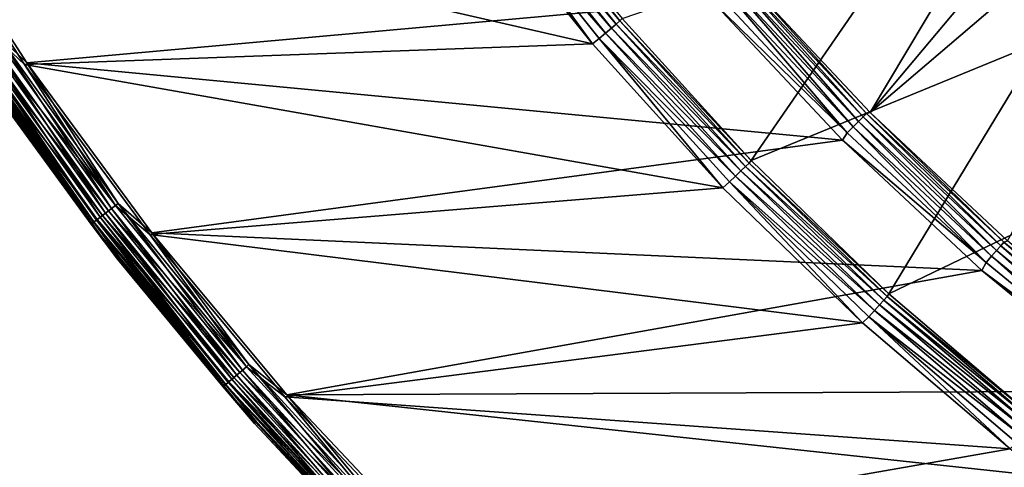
# Model space of a CAD drawing. Header units: millimetres. Extents: x -43.6 to 43.6, y -43.6 to 43.6.
# Tile 3 of 256: x -35.5 to -23.4, y -29.4 to -23.9. Entities that reach past the tile are written whole.
import ezdxf

# ---------------------------------------------------------------- set-up
doc = ezdxf.new("R2010")
doc.units = ezdxf.units.MM
doc.header["$LTSCALE"] = 52.148148
for name, color, linetype in [('151', 7, 'CONTINUOUS'), ('152', 7, 'CONTINUOUS'), ('154', 7, 'CONTINUOUS'), ('156', 7, 'CONTINUOUS'), ('176', 7, 'CONTINUOUS'), ('179', 7, 'CONTINUOUS'), ('207', 7, 'CONTINUOUS'), ('209', 7, 'CONTINUOUS'), ('211', 7, 'CONTINUOUS'), ('213', 7, 'CONTINUOUS')]:
    doc.layers.add(name, color=color, linetype=linetype)

msp = doc.modelspace()

# ---------------------------------------------------------------- linework, layer by layer
at = {"layer": '151', "linetype": 'Continuous'}
for points in [[(-28.07, -23.891, 23.93), (-24.413, -22.638, 10.719), (-26.482, -25.639, 23.93), (-28.07, -23.891, 23.93)], [(-24.413, -22.638, 10.719), (-22.898, -24.169, 10.719), (-26.482, -25.639, 23.93), (-24.413, -22.638, 10.719)], [(-26.482, -25.639, 23.93), (-22.898, -24.169, 10.719), (-24.786, -27.282, 23.93), (-26.482, -25.639, 23.93)], [(-22.898, -24.169, 10.719), (-21.287, -25.599, 10.719), (-24.786, -27.282, 23.93), (-22.898, -24.169, 10.719)], [(-24.786, -27.282, 23.93), (-21.287, -25.599, 10.719), (-22.988, -28.814, 23.93), (-24.786, -27.282, 23.93)]]:
    msp.add_3dface(points, dxfattribs=at)
at = {"layer": '152', "color": 2, "linetype": 'Continuous'}
for points in [[(-36.813, -22.254, 26.3), (-35.403, -24.436, 26.3), (-26.961, -23.679, 26.3), (-36.813, -22.254, 26.3)], [(-26.961, -23.679, 26.3), (-35.403, -24.436, 26.3), (-25.355, -25.391, 26.3), (-26.961, -23.679, 26.3)], [(-35.403, -24.436, 26.3), (-33.863, -26.529, 26.3), (-25.355, -25.391, 26.3), (-35.403, -24.436, 26.3)], [(-25.355, -25.391, 26.3), (-33.863, -26.529, 26.3), (-23.641, -26.994, 26.3), (-25.355, -25.391, 26.3)], [(-33.863, -26.529, 26.3), (-32.199, -28.525, 26.3), (-23.641, -26.994, 26.3), (-33.863, -26.529, 26.3)], [(-23.641, -26.994, 26.3), (-32.199, -28.525, 26.3), (-21.825, -28.482, 26.3), (-23.641, -26.994, 26.3)], [(-21.825, -28.482, 26.3), (-32.199, -28.525, 26.3), (-19.916, -29.848, 26.3), (-21.825, -28.482, 26.3)], [(-32.199, -28.525, 26.3), (-30.418, -30.418, 26.3), (-19.916, -29.848, 26.3), (-32.199, -28.525, 26.3)]]:
    msp.add_3dface(points, dxfattribs=at)
at = {"layer": '154', "color": 2, "linetype": 'Continuous'}
for points in [[(-26.598, -23.361, 25.93), (-25.014, -25.049, 25.93), (-21.629, -19.377, 2.37), (-26.598, -23.361, 25.93)], [(-21.629, -19.377, 2.37), (-25.014, -25.049, 25.93), (-20.908, -20.153, 2.37), (-21.629, -19.377, 2.37)], [(-20.908, -20.153, 2.37), (-25.014, -25.049, 25.93), (-20.159, -20.903, 2.37), (-20.908, -20.153, 2.37)], [(-25.014, -25.049, 25.93), (-23.323, -26.631, 25.93), (-20.159, -20.903, 2.37), (-25.014, -25.049, 25.93)]]:
    msp.add_3dface(points, dxfattribs=at)
at = {"layer": '156', "color": 1, "linetype": 'Continuous'}
for points in [[(-29.929, -22.333, 24.3), (-28.437, -24.204, 24.3), (-36.843, -22.272, 24.3), (-29.929, -22.333, 24.3)], [(-36.843, -22.272, 24.3), (-28.437, -24.204, 24.3), (-35.431, -24.456, 24.3), (-36.843, -22.272, 24.3)], [(-28.437, -24.204, 24.3), (-26.829, -25.975, 24.3), (-35.431, -24.456, 24.3), (-28.437, -24.204, 24.3)], [(-35.431, -24.456, 24.3), (-26.829, -25.975, 24.3), (-33.89, -26.551, 24.3), (-35.431, -24.456, 24.3)], [(-26.829, -25.975, 24.3), (-25.111, -27.64, 24.3), (-33.89, -26.551, 24.3), (-26.829, -25.975, 24.3)], [(-33.89, -26.551, 24.3), (-25.111, -27.64, 24.3), (-32.225, -28.549, 24.3), (-33.89, -26.551, 24.3)], [(-25.111, -27.64, 24.3), (-23.289, -29.191, 24.3), (-32.225, -28.549, 24.3), (-25.111, -27.64, 24.3)], [(-32.225, -28.549, 24.3), (-23.289, -29.191, 24.3), (-30.443, -30.442, 24.3), (-32.225, -28.549, 24.3)], [(-23.289, -29.191, 24.3), (-21.372, -30.623, 24.3), (-30.443, -30.442, 24.3), (-23.289, -29.191, 24.3)]]:
    msp.add_3dface(points, dxfattribs=at)
at = {"layer": '176', "linetype": 'Continuous'}
for points in [[(-22.898, -24.169, 10.719), (-24.413, -22.638, 10.719), (-23.716, -22.093, -14.517), (-22.898, -24.169, 10.719)], [(-22.232, -23.586, -14.517), (-22.898, -24.169, 10.719), (-23.716, -22.093, -14.517), (-22.232, -23.586, -14.517)]]:
    msp.add_3dface(points, dxfattribs=at)
at = {"layer": '179', "color": 2, "linetype": 'Continuous'}
for points in [[(-35.842, -24.74, 24.817), (-34.283, -26.859, 24.817), (-35.814, -24.72, 25.817), (-35.842, -24.74, 24.817)], [(-35.814, -24.72, 25.817), (-34.283, -26.859, 24.817), (-34.256, -26.838, 25.817), (-35.814, -24.72, 25.817)], [(-34.283, -26.859, 24.817), (-32.599, -28.88, 24.817), (-34.256, -26.838, 25.817), (-34.283, -26.859, 24.817)], [(-34.256, -26.838, 25.817), (-32.599, -28.88, 24.817), (-32.573, -28.857, 25.817), (-34.256, -26.838, 25.817)], [(-32.599, -28.88, 24.817), (-30.796, -30.796, 24.817), (-32.573, -28.857, 25.817), (-32.599, -28.88, 24.817)], [(-32.573, -28.857, 25.817), (-30.796, -30.796, 24.817), (-30.771, -30.771, 25.817), (-32.573, -28.857, 25.817)]]:
    msp.add_3dface(points, dxfattribs=at)
at = {"layer": '207', "linetype": 'Continuous'}
for points in [[(-29.572, -22.07, 24.032), (-28.097, -23.919, 24.032), (-29.621, -22.106, 24.122), (-29.572, -22.07, 24.032)], [(-29.572, -22.07, 24.032), (-28.07, -23.891, 23.93), (-28.097, -23.919, 24.032), (-29.572, -22.07, 24.032)], [(-29.684, -22.153, 24.197), (-28.203, -24.01, 24.197), (-29.758, -22.209, 24.253), (-29.684, -22.153, 24.197)], [(-29.621, -22.106, 24.122), (-28.143, -23.959, 24.122), (-29.684, -22.153, 24.197), (-29.621, -22.106, 24.122)], [(-29.684, -22.153, 24.197), (-28.143, -23.959, 24.122), (-28.203, -24.01, 24.197), (-29.684, -22.153, 24.197)], [(-29.621, -22.106, 24.122), (-28.097, -23.919, 24.032), (-28.143, -23.959, 24.122), (-29.621, -22.106, 24.122)], [(-28.437, -24.204, 24.3), (-29.929, -22.333, 24.3), (-29.841, -22.271, 24.288), (-28.437, -24.204, 24.3)], [(-29.758, -22.209, 24.253), (-28.274, -24.07, 24.253), (-29.841, -22.271, 24.288), (-29.758, -22.209, 24.253)], [(-28.437, -24.204, 24.3), (-29.841, -22.271, 24.288), (-28.353, -24.137, 24.288), (-28.437, -24.204, 24.3)], [(-29.841, -22.271, 24.288), (-28.274, -24.07, 24.253), (-28.353, -24.137, 24.288), (-29.841, -22.271, 24.288)], [(-29.758, -22.209, 24.253), (-28.203, -24.01, 24.197), (-28.274, -24.07, 24.253), (-29.758, -22.209, 24.253)], [(-28.07, -23.891, 23.93), (-26.482, -25.639, 23.93), (-28.097, -23.919, 24.032), (-28.07, -23.891, 23.93)], [(-28.203, -24.01, 24.197), (-26.607, -25.767, 24.197), (-28.274, -24.07, 24.253), (-28.203, -24.01, 24.197)], [(-28.143, -23.959, 24.122), (-26.55, -25.713, 24.122), (-28.203, -24.01, 24.197), (-28.143, -23.959, 24.122)], [(-28.203, -24.01, 24.197), (-26.55, -25.713, 24.122), (-26.607, -25.767, 24.197), (-28.203, -24.01, 24.197)], [(-28.097, -23.919, 24.032), (-26.507, -25.671, 24.032), (-28.143, -23.959, 24.122), (-28.097, -23.919, 24.032)], [(-28.143, -23.959, 24.122), (-26.507, -25.671, 24.032), (-26.55, -25.713, 24.122), (-28.143, -23.959, 24.122)], [(-28.097, -23.919, 24.032), (-26.482, -25.639, 23.93), (-26.507, -25.671, 24.032), (-28.097, -23.919, 24.032)], [(-28.274, -24.07, 24.253), (-26.674, -25.832, 24.253), (-28.353, -24.137, 24.288), (-28.274, -24.07, 24.253)], [(-28.274, -24.07, 24.253), (-26.607, -25.767, 24.197), (-26.674, -25.832, 24.253), (-28.274, -24.07, 24.253)], [(-26.829, -25.975, 24.3), (-28.437, -24.204, 24.3), (-28.353, -24.137, 24.288), (-26.829, -25.975, 24.3)], [(-26.829, -25.975, 24.3), (-28.353, -24.137, 24.288), (-26.748, -25.904, 24.288), (-26.829, -25.975, 24.3)], [(-28.353, -24.137, 24.288), (-26.674, -25.832, 24.253), (-26.748, -25.904, 24.288), (-28.353, -24.137, 24.288)], [(-26.507, -25.671, 24.032), (-24.808, -27.316, 24.032), (-26.55, -25.713, 24.122), (-26.507, -25.671, 24.032)], [(-26.482, -25.639, 23.93), (-24.786, -27.282, 23.93), (-26.507, -25.671, 24.032), (-26.482, -25.639, 23.93)], [(-26.507, -25.671, 24.032), (-24.786, -27.282, 23.93), (-24.808, -27.316, 24.032), (-26.507, -25.671, 24.032)], [(-26.607, -25.767, 24.197), (-24.901, -27.419, 24.197), (-26.674, -25.832, 24.253), (-26.607, -25.767, 24.197)], [(-26.55, -25.713, 24.122), (-24.848, -27.361, 24.122), (-26.607, -25.767, 24.197), (-26.55, -25.713, 24.122)], [(-26.607, -25.767, 24.197), (-24.848, -27.361, 24.122), (-24.901, -27.419, 24.197), (-26.607, -25.767, 24.197)], [(-26.55, -25.713, 24.122), (-24.808, -27.316, 24.032), (-24.848, -27.361, 24.122), (-26.55, -25.713, 24.122)], [(-25.111, -27.64, 24.3), (-26.829, -25.975, 24.3), (-26.748, -25.904, 24.288), (-25.111, -27.64, 24.3)], [(-26.674, -25.832, 24.253), (-24.964, -27.488, 24.253), (-26.748, -25.904, 24.288), (-26.674, -25.832, 24.253)], [(-25.111, -27.64, 24.3), (-26.748, -25.904, 24.288), (-25.033, -27.564, 24.288), (-25.111, -27.64, 24.3)], [(-26.748, -25.904, 24.288), (-24.964, -27.488, 24.253), (-25.033, -27.564, 24.288), (-26.748, -25.904, 24.288)], [(-26.674, -25.832, 24.253), (-24.901, -27.419, 24.197), (-24.964, -27.488, 24.253), (-26.674, -25.832, 24.253)], [(-24.786, -27.282, 23.93), (-22.988, -28.814, 23.93), (-24.808, -27.316, 24.032), (-24.786, -27.282, 23.93)], [(-24.848, -27.361, 24.122), (-23.044, -28.897, 24.122), (-24.901, -27.419, 24.197), (-24.848, -27.361, 24.122)], [(-24.808, -27.316, 24.032), (-23.007, -28.849, 24.032), (-24.848, -27.361, 24.122), (-24.808, -27.316, 24.032)], [(-24.848, -27.361, 24.122), (-23.007, -28.849, 24.032), (-23.044, -28.897, 24.122), (-24.848, -27.361, 24.122)], [(-24.808, -27.316, 24.032), (-22.988, -28.814, 23.93), (-23.007, -28.849, 24.032), (-24.808, -27.316, 24.032)], [(-24.964, -27.488, 24.253), (-23.152, -29.031, 24.253), (-25.033, -27.564, 24.288), (-24.964, -27.488, 24.253)], [(-24.901, -27.419, 24.197), (-23.093, -28.958, 24.197), (-24.964, -27.488, 24.253), (-24.901, -27.419, 24.197)], [(-24.964, -27.488, 24.253), (-23.093, -28.958, 24.197), (-23.152, -29.031, 24.253), (-24.964, -27.488, 24.253)], [(-24.901, -27.419, 24.197), (-23.044, -28.897, 24.122), (-23.093, -28.958, 24.197), (-24.901, -27.419, 24.197)], [(-23.289, -29.191, 24.3), (-25.111, -27.64, 24.3), (-25.033, -27.564, 24.288), (-23.289, -29.191, 24.3)], [(-23.289, -29.191, 24.3), (-25.033, -27.564, 24.288), (-23.216, -29.112, 24.288), (-23.289, -29.191, 24.3)], [(-25.033, -27.564, 24.288), (-23.152, -29.031, 24.253), (-23.216, -29.112, 24.288), (-25.033, -27.564, 24.288)]]:
    msp.add_3dface(points, dxfattribs=at)
at = {"layer": '209', "color": 2, "linetype": 'Continuous'}
for points in [[(-36.843, -22.272, 24.3), (-35.431, -24.456, 24.3), (-35.802, -24.114, 24.313), (-36.843, -22.272, 24.3)], [(-35.802, -24.114, 24.313), (-34.311, -26.193, 24.313), (-35.891, -24.175, 24.352), (-35.802, -24.114, 24.313)], [(-35.802, -24.114, 24.313), (-35.431, -24.456, 24.3), (-34.311, -26.193, 24.313), (-35.802, -24.114, 24.313)], [(-35.971, -24.228, 24.414), (-34.473, -26.317, 24.414), (-36.037, -24.273, 24.496), (-35.971, -24.228, 24.414)], [(-35.891, -24.175, 24.352), (-34.396, -26.258, 24.352), (-35.971, -24.228, 24.414), (-35.891, -24.175, 24.352)], [(-35.971, -24.228, 24.414), (-34.396, -26.258, 24.352), (-34.473, -26.317, 24.414), (-35.971, -24.228, 24.414)], [(-35.891, -24.175, 24.352), (-34.311, -26.193, 24.313), (-34.396, -26.258, 24.352), (-35.891, -24.175, 24.352)], [(-36.086, -24.306, 24.595), (-34.583, -26.401, 24.595), (-36.115, -24.325, 24.704), (-36.086, -24.306, 24.595)], [(-35.842, -24.74, 24.817), (-36.115, -24.325, 24.704), (-34.61, -26.422, 24.704), (-35.842, -24.74, 24.817)], [(-36.115, -24.325, 24.704), (-34.583, -26.401, 24.595), (-34.61, -26.422, 24.704), (-36.115, -24.325, 24.704)], [(-36.037, -24.273, 24.496), (-34.536, -26.365, 24.496), (-36.086, -24.306, 24.595), (-36.037, -24.273, 24.496)], [(-36.086, -24.306, 24.595), (-34.536, -26.365, 24.496), (-34.583, -26.401, 24.595), (-36.086, -24.306, 24.595)], [(-36.037, -24.273, 24.496), (-34.473, -26.317, 24.414), (-34.536, -26.365, 24.496), (-36.037, -24.273, 24.496)], [(-35.431, -24.456, 24.3), (-33.89, -26.551, 24.3), (-34.311, -26.193, 24.313), (-35.431, -24.456, 24.3)], [(-34.283, -26.859, 24.817), (-35.842, -24.74, 24.817), (-34.61, -26.422, 24.704), (-34.283, -26.859, 24.817)], [(-34.311, -26.193, 24.313), (-32.699, -28.18, 24.313), (-34.396, -26.258, 24.352), (-34.311, -26.193, 24.313)], [(-34.311, -26.193, 24.313), (-33.89, -26.551, 24.3), (-32.699, -28.18, 24.313), (-34.311, -26.193, 24.313)], [(-34.473, -26.317, 24.414), (-32.853, -28.313, 24.414), (-34.536, -26.365, 24.496), (-34.473, -26.317, 24.414)], [(-34.396, -26.258, 24.352), (-32.78, -28.25, 24.352), (-34.473, -26.317, 24.414), (-34.396, -26.258, 24.352)], [(-34.473, -26.317, 24.414), (-32.78, -28.25, 24.352), (-32.853, -28.313, 24.414), (-34.473, -26.317, 24.414)], [(-34.396, -26.258, 24.352), (-32.699, -28.18, 24.313), (-32.78, -28.25, 24.352), (-34.396, -26.258, 24.352)], [(-34.583, -26.401, 24.595), (-32.958, -28.403, 24.595), (-34.61, -26.422, 24.704), (-34.583, -26.401, 24.595)], [(-34.283, -26.859, 24.817), (-34.61, -26.422, 24.704), (-32.984, -28.426, 24.704), (-34.283, -26.859, 24.817)], [(-34.61, -26.422, 24.704), (-32.958, -28.403, 24.595), (-32.984, -28.426, 24.704), (-34.61, -26.422, 24.704)], [(-34.536, -26.365, 24.496), (-32.913, -28.365, 24.496), (-34.583, -26.401, 24.595), (-34.536, -26.365, 24.496)], [(-34.583, -26.401, 24.595), (-32.913, -28.365, 24.496), (-32.958, -28.403, 24.595), (-34.583, -26.401, 24.595)], [(-34.536, -26.365, 24.496), (-32.853, -28.313, 24.414), (-32.913, -28.365, 24.496), (-34.536, -26.365, 24.496)], [(-33.89, -26.551, 24.3), (-32.225, -28.549, 24.3), (-32.699, -28.18, 24.313), (-33.89, -26.551, 24.3)], [(-32.599, -28.88, 24.817), (-34.283, -26.859, 24.817), (-32.984, -28.426, 24.704), (-32.599, -28.88, 24.817)], [(-32.78, -28.25, 24.352), (-31.049, -30.142, 24.352), (-32.853, -28.313, 24.414), (-32.78, -28.25, 24.352)], [(-32.699, -28.18, 24.313), (-30.972, -30.067, 24.313), (-32.78, -28.25, 24.352), (-32.699, -28.18, 24.313)], [(-32.78, -28.25, 24.352), (-30.972, -30.067, 24.313), (-31.049, -30.142, 24.352), (-32.78, -28.25, 24.352)], [(-32.699, -28.18, 24.313), (-32.225, -28.549, 24.3), (-30.972, -30.067, 24.313), (-32.699, -28.18, 24.313)], [(-32.913, -28.365, 24.496), (-31.175, -30.265, 24.496), (-32.958, -28.403, 24.595), (-32.913, -28.365, 24.496)], [(-32.853, -28.313, 24.414), (-31.118, -30.209, 24.414), (-32.913, -28.365, 24.496), (-32.853, -28.313, 24.414)], [(-32.913, -28.365, 24.496), (-31.118, -30.209, 24.414), (-31.175, -30.265, 24.496), (-32.913, -28.365, 24.496)], [(-32.853, -28.313, 24.414), (-31.049, -30.142, 24.352), (-31.118, -30.209, 24.414), (-32.853, -28.313, 24.414)], [(-32.958, -28.403, 24.595), (-31.217, -30.306, 24.595), (-32.984, -28.426, 24.704), (-32.958, -28.403, 24.595)], [(-32.599, -28.88, 24.817), (-32.984, -28.426, 24.704), (-31.242, -30.33, 24.704), (-32.599, -28.88, 24.817)], [(-32.984, -28.426, 24.704), (-31.217, -30.306, 24.595), (-31.242, -30.33, 24.704), (-32.984, -28.426, 24.704)], [(-32.958, -28.403, 24.595), (-31.175, -30.265, 24.496), (-31.217, -30.306, 24.595), (-32.958, -28.403, 24.595)], [(-32.225, -28.549, 24.3), (-30.443, -30.442, 24.3), (-30.972, -30.067, 24.313), (-32.225, -28.549, 24.3)], [(-30.796, -30.796, 24.817), (-32.599, -28.88, 24.817), (-31.242, -30.33, 24.704), (-30.796, -30.796, 24.817)]]:
    msp.add_3dface(points, dxfattribs=at)
at = {"layer": '211', "color": 2, "linetype": 'Continuous'}
for points in [[(-35.403, -24.436, 26.3), (-36.813, -22.254, 26.3), (-35.768, -24.092, 26.288), (-35.403, -24.436, 26.3)], [(-34.361, -26.231, 26.253), (-35.768, -24.092, 26.288), (-35.855, -24.15, 26.253), (-34.361, -26.231, 26.253)], [(-34.278, -26.169, 26.288), (-35.403, -24.436, 26.3), (-35.768, -24.092, 26.288), (-34.278, -26.169, 26.288)], [(-34.278, -26.169, 26.288), (-35.768, -24.092, 26.288), (-34.361, -26.231, 26.253), (-34.278, -26.169, 26.288)], [(-34.546, -26.373, 26.028), (-35.998, -24.246, 26.12), (-36.048, -24.28, 26.028), (-34.546, -26.373, 26.028)], [(-34.498, -26.336, 26.12), (-35.932, -24.202, 26.196), (-35.998, -24.246, 26.12), (-34.498, -26.336, 26.12)], [(-34.498, -26.336, 26.12), (-35.998, -24.246, 26.12), (-34.546, -26.373, 26.028), (-34.498, -26.336, 26.12)], [(-34.435, -26.288, 26.196), (-35.855, -24.15, 26.253), (-35.932, -24.202, 26.196), (-34.435, -26.288, 26.196)], [(-34.435, -26.288, 26.196), (-35.932, -24.202, 26.196), (-34.498, -26.336, 26.12), (-34.435, -26.288, 26.196)], [(-34.361, -26.231, 26.253), (-35.855, -24.15, 26.253), (-34.435, -26.288, 26.196), (-34.361, -26.231, 26.253)], [(-34.577, -26.396, 25.926), (-36.048, -24.28, 26.028), (-36.08, -24.302, 25.926), (-34.577, -26.396, 25.926)], [(-35.814, -24.72, 25.817), (-34.577, -26.396, 25.926), (-36.08, -24.302, 25.926), (-35.814, -24.72, 25.817)], [(-34.546, -26.373, 26.028), (-36.048, -24.28, 26.028), (-34.577, -26.396, 25.926), (-34.546, -26.373, 26.028)], [(-33.863, -26.529, 26.3), (-35.403, -24.436, 26.3), (-34.278, -26.169, 26.288), (-33.863, -26.529, 26.3)], [(-35.814, -24.72, 25.817), (-34.256, -26.838, 25.817), (-34.577, -26.396, 25.926), (-35.814, -24.72, 25.817)], [(-32.747, -28.221, 26.253), (-34.278, -26.169, 26.288), (-34.361, -26.231, 26.253), (-32.747, -28.221, 26.253)], [(-32.668, -28.153, 26.288), (-33.863, -26.529, 26.3), (-34.278, -26.169, 26.288), (-32.668, -28.153, 26.288)], [(-32.668, -28.153, 26.288), (-34.278, -26.169, 26.288), (-32.747, -28.221, 26.253), (-32.668, -28.153, 26.288)], [(-32.877, -28.334, 26.12), (-34.435, -26.288, 26.196), (-34.498, -26.336, 26.12), (-32.877, -28.334, 26.12)], [(-32.817, -28.282, 26.196), (-34.361, -26.231, 26.253), (-34.435, -26.288, 26.196), (-32.817, -28.282, 26.196)], [(-32.817, -28.282, 26.196), (-34.435, -26.288, 26.196), (-32.877, -28.334, 26.12), (-32.817, -28.282, 26.196)], [(-32.747, -28.221, 26.253), (-34.361, -26.231, 26.253), (-32.817, -28.282, 26.196), (-32.747, -28.221, 26.253)], [(-32.953, -28.398, 25.926), (-34.546, -26.373, 26.028), (-34.577, -26.396, 25.926), (-32.953, -28.398, 25.926)], [(-34.256, -26.838, 25.817), (-32.953, -28.398, 25.926), (-34.577, -26.396, 25.926), (-34.256, -26.838, 25.817)], [(-32.923, -28.373, 26.028), (-34.498, -26.336, 26.12), (-34.546, -26.373, 26.028), (-32.923, -28.373, 26.028)], [(-32.923, -28.373, 26.028), (-34.546, -26.373, 26.028), (-32.953, -28.398, 25.926), (-32.923, -28.373, 26.028)], [(-32.877, -28.334, 26.12), (-34.498, -26.336, 26.12), (-32.923, -28.373, 26.028), (-32.877, -28.334, 26.12)], [(-32.199, -28.525, 26.3), (-33.863, -26.529, 26.3), (-32.668, -28.153, 26.288), (-32.199, -28.525, 26.3)], [(-34.256, -26.838, 25.817), (-32.573, -28.857, 25.817), (-32.953, -28.398, 25.926), (-34.256, -26.838, 25.817)], [(-31.084, -30.177, 26.196), (-32.747, -28.221, 26.253), (-32.817, -28.282, 26.196), (-31.084, -30.177, 26.196)], [(-31.017, -30.111, 26.253), (-32.668, -28.153, 26.288), (-32.747, -28.221, 26.253), (-31.017, -30.111, 26.253)], [(-31.017, -30.111, 26.253), (-32.747, -28.221, 26.253), (-31.084, -30.177, 26.196), (-31.017, -30.111, 26.253)], [(-30.943, -30.039, 26.288), (-32.199, -28.525, 26.3), (-32.668, -28.153, 26.288), (-30.943, -30.039, 26.288)], [(-30.943, -30.039, 26.288), (-32.668, -28.153, 26.288), (-31.017, -30.111, 26.253), (-30.943, -30.039, 26.288)], [(-31.212, -30.301, 25.926), (-32.923, -28.373, 26.028), (-32.953, -28.398, 25.926), (-31.212, -30.301, 25.926)], [(-31.184, -30.274, 26.028), (-32.877, -28.334, 26.12), (-32.923, -28.373, 26.028), (-31.184, -30.274, 26.028)], [(-31.184, -30.274, 26.028), (-32.923, -28.373, 26.028), (-31.212, -30.301, 25.926), (-31.184, -30.274, 26.028)], [(-31.141, -30.231, 26.12), (-32.817, -28.282, 26.196), (-32.877, -28.334, 26.12), (-31.141, -30.231, 26.12)], [(-31.141, -30.231, 26.12), (-32.877, -28.334, 26.12), (-31.184, -30.274, 26.028), (-31.141, -30.231, 26.12)], [(-31.084, -30.177, 26.196), (-32.817, -28.282, 26.196), (-31.141, -30.231, 26.12), (-31.084, -30.177, 26.196)], [(-32.573, -28.857, 25.817), (-31.212, -30.301, 25.926), (-32.953, -28.398, 25.926), (-32.573, -28.857, 25.817)], [(-30.418, -30.418, 26.3), (-32.199, -28.525, 26.3), (-30.943, -30.039, 26.288), (-30.418, -30.418, 26.3)], [(-32.573, -28.857, 25.817), (-30.771, -30.771, 25.817), (-31.212, -30.301, 25.926), (-32.573, -28.857, 25.817)]]:
    msp.add_3dface(points, dxfattribs=at)
at = {"layer": '213', "color": 2, "linetype": 'Continuous'}
for points in [[(-26.69, -23.407, 26.122), (-25.102, -25.102, 26.122), (-26.645, -23.367, 26.031), (-26.69, -23.407, 26.122)], [(-26.598, -23.361, 25.93), (-26.645, -23.367, 26.031), (-25.06, -25.06, 26.031), (-26.598, -23.361, 25.93)], [(-26.645, -23.367, 26.031), (-25.102, -25.102, 26.122), (-25.06, -25.06, 26.031), (-26.645, -23.367, 26.031)], [(-25.014, -25.049, 25.93), (-26.598, -23.361, 25.93), (-25.06, -25.06, 26.031), (-25.014, -25.049, 25.93)], [(-26.897, -23.588, 26.288), (-25.297, -25.297, 26.288), (-26.819, -23.52, 26.253), (-26.897, -23.588, 26.288)], [(-26.819, -23.52, 26.253), (-25.224, -25.224, 26.253), (-26.749, -23.459, 26.197), (-26.819, -23.52, 26.253)], [(-26.819, -23.52, 26.253), (-25.297, -25.297, 26.288), (-25.224, -25.224, 26.253), (-26.819, -23.52, 26.253)], [(-26.749, -23.459, 26.197), (-25.158, -25.158, 26.197), (-26.69, -23.407, 26.122), (-26.749, -23.459, 26.197)], [(-26.749, -23.459, 26.197), (-25.224, -25.224, 26.253), (-25.158, -25.158, 26.197), (-26.749, -23.459, 26.197)], [(-26.69, -23.407, 26.122), (-25.158, -25.158, 26.197), (-25.102, -25.102, 26.122), (-26.69, -23.407, 26.122)], [(-26.897, -23.588, 26.288), (-26.961, -23.679, 26.3), (-25.297, -25.297, 26.288), (-26.897, -23.588, 26.288)], [(-26.961, -23.679, 26.3), (-25.355, -25.391, 26.3), (-25.297, -25.297, 26.288), (-26.961, -23.679, 26.3)], [(-25.158, -25.158, 26.197), (-23.459, -26.749, 26.197), (-25.102, -25.102, 26.122), (-25.158, -25.158, 26.197)], [(-25.102, -25.102, 26.122), (-23.407, -26.69, 26.122), (-25.06, -25.06, 26.031), (-25.102, -25.102, 26.122)], [(-25.102, -25.102, 26.122), (-23.459, -26.749, 26.197), (-23.407, -26.69, 26.122), (-25.102, -25.102, 26.122)], [(-25.014, -25.049, 25.93), (-25.06, -25.06, 26.031), (-23.367, -26.645, 26.031), (-25.014, -25.049, 25.93)], [(-25.06, -25.06, 26.031), (-23.407, -26.69, 26.122), (-23.367, -26.645, 26.031), (-25.06, -25.06, 26.031)], [(-23.323, -26.631, 25.93), (-25.014, -25.049, 25.93), (-23.367, -26.645, 26.031), (-23.323, -26.631, 25.93)], [(-25.297, -25.297, 26.288), (-23.588, -26.897, 26.288), (-25.224, -25.224, 26.253), (-25.297, -25.297, 26.288)], [(-25.224, -25.224, 26.253), (-23.52, -26.819, 26.253), (-25.158, -25.158, 26.197), (-25.224, -25.224, 26.253)], [(-25.224, -25.224, 26.253), (-23.588, -26.897, 26.288), (-23.52, -26.819, 26.253), (-25.224, -25.224, 26.253)], [(-25.158, -25.158, 26.197), (-23.52, -26.819, 26.253), (-23.459, -26.749, 26.197), (-25.158, -25.158, 26.197)], [(-25.297, -25.297, 26.288), (-25.355, -25.391, 26.3), (-23.588, -26.897, 26.288), (-25.297, -25.297, 26.288)], [(-25.355, -25.391, 26.3), (-23.641, -26.994, 26.3), (-23.588, -26.897, 26.288), (-25.355, -25.391, 26.3)], [(-23.407, -26.69, 26.122), (-21.611, -28.164, 26.122), (-23.367, -26.645, 26.031), (-23.407, -26.69, 26.122)], [(-23.323, -26.631, 25.93), (-23.367, -26.645, 26.031), (-21.574, -28.116, 26.031), (-23.323, -26.631, 25.93)], [(-23.367, -26.645, 26.031), (-21.611, -28.164, 26.122), (-21.574, -28.116, 26.031), (-23.367, -26.645, 26.031)], [(-23.52, -26.819, 26.253), (-21.716, -28.3, 26.253), (-23.459, -26.749, 26.197), (-23.52, -26.819, 26.253)], [(-23.459, -26.749, 26.197), (-21.659, -28.226, 26.197), (-23.407, -26.69, 26.122), (-23.459, -26.749, 26.197)], [(-23.459, -26.749, 26.197), (-21.716, -28.3, 26.253), (-21.659, -28.226, 26.197), (-23.459, -26.749, 26.197)], [(-23.407, -26.69, 26.122), (-21.659, -28.226, 26.197), (-21.611, -28.164, 26.122), (-23.407, -26.69, 26.122)], [(-23.588, -26.897, 26.288), (-23.641, -26.994, 26.3), (-21.778, -28.382, 26.288), (-23.588, -26.897, 26.288)], [(-23.588, -26.897, 26.288), (-21.778, -28.382, 26.288), (-23.52, -26.819, 26.253), (-23.588, -26.897, 26.288)], [(-23.52, -26.819, 26.253), (-21.778, -28.382, 26.288), (-21.716, -28.3, 26.253), (-23.52, -26.819, 26.253)], [(-23.641, -26.994, 26.3), (-21.825, -28.482, 26.3), (-21.778, -28.382, 26.288), (-23.641, -26.994, 26.3)]]:
    msp.add_3dface(points, dxfattribs=at)

doc.saveas('drawing.dxf')
